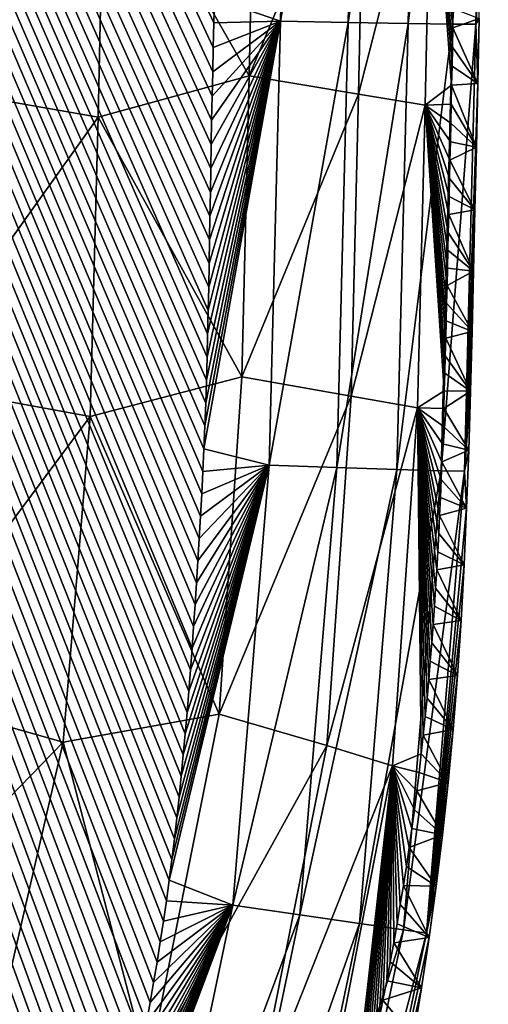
# Model space of a CAD drawing. Header units: metres. Extents: x -50 to 50, y -86 to 50.
# Tile 41 of 256: x 11.84 to 13.01, y -78.98 to -76.53. Entities that reach past the tile are written whole.
import ezdxf

# ---------------------------------------------------------------- set-up
doc = ezdxf.new("R2010")
doc.units = ezdxf.units.M
doc.layers.add('solid_MONTA1__SW0001', color=7, linetype='CONTINUOUS')

msp = doc.modelspace()

# ---------------------------------------------------------------- linework, layer by layer
at = {"layer": 'solid_MONTA1__SW0001'}
for points in [[(12.326651, -76.542404, 189.819916), (12.328075, -76.481239, 189.820221), (6.302178, -63.681835, 190.151154)], [(12.325208, -76.603317, 189.819611), (12.326651, -76.542404, 189.819916), (6.302178, -63.681835, 190.151154)], [(12.323767, -76.663994, 189.819305), (12.325208, -76.603317, 189.819611), (6.302178, -63.681835, 190.151154)], [(12.322444, -76.724434, 189.819), (12.323767, -76.663994, 189.819305), (6.302178, -63.681835, 190.151154)], [(12.321235, -76.784637, 189.81868), (12.322444, -76.724434, 189.819), (6.302178, -63.681835, 190.151154)], [(12.320113, -76.844597, 189.818375), (12.321235, -76.784637, 189.81868), (6.302178, -63.681835, 190.151154)], [(12.319053, -76.904312, 189.818054), (12.320113, -76.844597, 189.818375), (6.302178, -63.681835, 190.151154)], [(12.31803, -76.963776, 189.817734), (12.319053, -76.904312, 189.818054), (6.302178, -63.681835, 190.151154)], [(12.31702, -77.022995, 189.817413), (12.31803, -76.963776, 189.817734), (6.302178, -63.681835, 190.151154)], [(12.315996, -77.081955, 189.817093), (12.31702, -77.022995, 189.817413), (6.302178, -63.681835, 190.151154)], [(12.314934, -77.140663, 189.816772), (12.315996, -77.081955, 189.817093), (6.302178, -63.681835, 190.151154)], [(12.313807, -77.199104, 189.816467), (12.314934, -77.140663, 189.816772), (6.302178, -63.681835, 190.151154)], [(12.312592, -77.257286, 189.816162), (12.313807, -77.199104, 189.816467), (6.302178, -63.681835, 190.151154)], [(12.311262, -77.315201, 189.815857), (12.312592, -77.257286, 189.816162), (6.302178, -63.681835, 190.151154)], [(12.309793, -77.372849, 189.815582), (12.311262, -77.315201, 189.815857), (6.302178, -63.681835, 190.151154)], [(12.308158, -77.430222, 189.815292), (12.309793, -77.372849, 189.815582), (6.302178, -63.681835, 190.151154)], [(12.306334, -77.48732, 189.815033), (12.308158, -77.430222, 189.815292), (6.302178, -63.681835, 190.151154)], [(12.304295, -77.544136, 189.814789), (12.306334, -77.48732, 189.815033), (6.302178, -63.681835, 190.151154)], [(12.302014, -77.600677, 189.814545), (12.304295, -77.544136, 189.814789), (6.302178, -63.681835, 190.151154)], [(12.299469, -77.656929, 189.814331), (12.302014, -77.600677, 189.814545), (6.302178, -63.681835, 190.151154)], [(12.296632, -77.712891, 189.814133), (12.299469, -77.656929, 189.814331), (6.302178, -63.681835, 190.151154)], [(12.293521, -77.768562, 189.81395), (12.296632, -77.712891, 189.814133), (6.302178, -63.681835, 190.151154)], [(12.290318, -77.823914, 189.813766), (12.293521, -77.768562, 189.81395), (6.302178, -63.681835, 190.151154)], [(12.287034, -77.87896, 189.813599), (12.290318, -77.823914, 189.813766), (6.302178, -63.681835, 190.151154)], [(12.283648, -77.933701, 189.813431), (12.287034, -77.87896, 189.813599), (6.302178, -63.681835, 190.151154)], [(12.280144, -77.988152, 189.813278), (12.283648, -77.933701, 189.813431), (6.302178, -63.681835, 190.151154)], [(12.276504, -78.042313, 189.813141), (12.280144, -77.988152, 189.813278), (6.302178, -63.681835, 190.151154)], [(12.272709, -78.096191, 189.813004), (12.276504, -78.042313, 189.813141), (6.302178, -63.681835, 190.151154)], [(12.268743, -78.149803, 189.812881), (12.272709, -78.096191, 189.813004), (6.302178, -63.681835, 190.151154)], [(12.264586, -78.203156, 189.812759), (12.268743, -78.149803, 189.812881), (6.302178, -63.681835, 190.151154)], [(12.260222, -78.256248, 189.812668), (12.264586, -78.203156, 189.812759), (6.302178, -63.681835, 190.151154)], [(12.255633, -78.30909, 189.812576), (12.260222, -78.256248, 189.812668), (6.302178, -63.681835, 190.151154)], [(12.2508, -78.361694, 189.812515), (12.255633, -78.30909, 189.812576), (6.302178, -63.681835, 190.151154)], [(12.245706, -78.414063, 189.812454), (12.2508, -78.361694, 189.812515), (6.302178, -63.681835, 190.151154)], [(12.240333, -78.466209, 189.812424), (12.245706, -78.414063, 189.812454), (6.302178, -63.681835, 190.151154)], [(12.234662, -78.518135, 189.812408), (12.240333, -78.466209, 189.812424), (6.302178, -63.681835, 190.151154)], [(12.228678, -78.569855, 189.812408), (12.234662, -78.518135, 189.812408), (6.302178, -63.681835, 190.151154)], [(12.22236, -78.621368, 189.812424), (12.228678, -78.569855, 189.812408), (6.302178, -63.681835, 190.151154)], [(12.215692, -78.672684, 189.812454), (12.22236, -78.621368, 189.812424), (6.302178, -63.681835, 190.151154)], [(12.208655, -78.723816, 189.812531), (12.215692, -78.672684, 189.812454), (6.302178, -63.681835, 190.151154)], [(12.201243, -78.774773, 189.812607), (12.208655, -78.723816, 189.812531), (6.302178, -63.681835, 190.151154)], [(12.193497, -78.825577, 189.812714), (12.201243, -78.774773, 189.812607), (6.302178, -63.681835, 190.151154)], [(12.185429, -78.876221, 189.812836), (12.193497, -78.825577, 189.812714), (6.302178, -63.681835, 190.151154)], [(12.177049, -78.926689, 189.812973), (12.185429, -78.876221, 189.812836), (6.302178, -63.681835, 190.151154)], [(12.168364, -78.976974, 189.813126), (12.177049, -78.926689, 189.812973), (6.302178, -63.681835, 190.151154)], [(12.159383, -79.027054, 189.813309), (12.168364, -78.976974, 189.813126), (6.302178, -63.681835, 190.151154)], [(12.150116, -79.07692, 189.813492), (12.159383, -79.027054, 189.813309), (6.302178, -63.681835, 190.151154)], [(12.14057, -79.126556, 189.813705), (12.150116, -79.07692, 189.813492), (6.302178, -63.681835, 190.151154)], [(12.130754, -79.175949, 189.813934), (12.14057, -79.126556, 189.813705), (6.302178, -63.681835, 190.151154)], [(12.120676, -79.22509, 189.814178), (12.130754, -79.175949, 189.813934), (6.302178, -63.681835, 190.151154)], [(12.110346, -79.273964, 189.814438), (12.120676, -79.22509, 189.814178), (6.302178, -63.681835, 190.151154)], [(12.099771, -79.322548, 189.814697), (12.110346, -79.273964, 189.814438), (6.302178, -63.681835, 190.151154)], [(12.088961, -79.370842, 189.814987), (12.099771, -79.322548, 189.814697), (6.302178, -63.681835, 190.151154)], [(12.077923, -79.418831, 189.815292), (12.088961, -79.370842, 189.814987), (6.302178, -63.681835, 190.151154)], [(12.066666, -79.466492, 189.815598), (12.077923, -79.418831, 189.815292), (6.302178, -63.681835, 190.151154)], [(12.055199, -79.513817, 189.815933), (12.066666, -79.466492, 189.815598), (6.302178, -63.681835, 190.151154)], [(12.04353, -79.560791, 189.816269), (12.055199, -79.513817, 189.815933), (6.302178, -63.681835, 190.151154)], [(12.031669, -79.607407, 189.81662), (12.04353, -79.560791, 189.816269), (6.302178, -63.681835, 190.151154)], [(12.019623, -79.653641, 189.816986), (12.031669, -79.607407, 189.81662), (6.302178, -63.681835, 190.151154)], [(12.007382, -79.699501, 189.817352), (12.019623, -79.653641, 189.816986), (6.302178, -63.681835, 190.151154)], [(11.994886, -79.745033, 189.817749), (12.007382, -79.699501, 189.817352), (6.302178, -63.681835, 190.151154)], [(11.982133, -79.790245, 189.818161), (11.994886, -79.745033, 189.817749), (6.302178, -63.681835, 190.151154)], [(11.969129, -79.835136, 189.818573), (11.982133, -79.790245, 189.818161), (6.302178, -63.681835, 190.151154)], [(11.95588, -79.879715, 189.819016), (11.969129, -79.835136, 189.818573), (6.302178, -63.681835, 190.151154)], [(11.942394, -79.923981, 189.819458), (11.95588, -79.879715, 189.819016), (6.302178, -63.681835, 190.151154)], [(11.928677, -79.967934, 189.819931), (11.942394, -79.923981, 189.819458), (6.302178, -63.681835, 190.151154)], [(11.914734, -80.011574, 189.820404), (11.928677, -79.967934, 189.819931), (6.302178, -63.681835, 190.151154)], [(11.900574, -80.054909, 189.820892), (11.914734, -80.011574, 189.820404), (6.302178, -63.681835, 190.151154)], [(11.8862, -80.097939, 189.821396), (11.900574, -80.054909, 189.820892), (6.302178, -63.681835, 190.151154)], [(11.871622, -80.140663, 189.821915), (11.8862, -80.097939, 189.821396), (6.302178, -63.681835, 190.151154)], [(11.856844, -80.18309, 189.822449), (11.871622, -80.140663, 189.821915), (6.302178, -63.681835, 190.151154)], [(11.841874, -80.22522, 189.822983), (11.856844, -80.18309, 189.822449), (6.302178, -63.681835, 190.151154)], [(12.492001, -76.537872, 189.790192), (12.516259, -75.432968, 189.79567), (12.328075, -76.481239, 189.820221)], [(12.684208, -75.436325, 189.71846), (12.516259, -75.432968, 189.79567), (12.492001, -76.537872, 189.790192)], [(12.659959, -76.541199, 189.712997), (12.684208, -75.436325, 189.71846), (12.492001, -76.537872, 189.790192)], [(12.833576, -75.439018, 189.59169), (12.684208, -75.436325, 189.71846), (12.659959, -76.541199, 189.712997)], [(12.809342, -76.543869, 189.586243), (12.833576, -75.439018, 189.59169), (12.659959, -76.541199, 189.712997)], [(12.943701, -75.440651, 189.424835), (12.833576, -75.439018, 189.59169), (12.809342, -76.543869, 189.586243)], [(12.919485, -76.545471, 189.419388), (12.943701, -75.440651, 189.424835), (12.809342, -76.543869, 189.586243)], [(12.919485, -76.545471, 189.419388), (13.001556, -75.441017, 189.237595), (12.943701, -75.440651, 189.424835)], [(12.919485, -76.545471, 189.419388), (12.977363, -76.545807, 189.232162), (13.001556, -75.441017, 189.237595)], [(13.001556, -75.441017, 189.237595), (12.977363, -76.545807, 189.232162), (13.008516, -75.508339, 189.102219)], [(12.977363, -76.545807, 189.232162), (13.004613, -75.68586, 189.101364), (13.008516, -75.508339, 189.102219)], [(12.977363, -76.545807, 189.232162), (13.000774, -75.860657, 189.10051), (13.004613, -75.68586, 189.101364)], [(12.977363, -76.545807, 189.232162), (12.997009, -76.032677, 189.09967), (13.000774, -75.860657, 189.10051)], [(12.430134, -75.935806, 185.599197), (12.414498, -76.674438, 185.60466), (12.054612, -76.043182, 185.129883)], [(12.701976, -75.983139, 186.122009), (12.414498, -76.674438, 185.60466), (12.430134, -75.935806, 185.599197)], [(12.054612, -76.043182, 185.129883), (11.584906, -76.697037, 184.744171), (11.600464, -75.960289, 184.738785)], [(12.701976, -75.983139, 186.122009), (12.686336, -76.720016, 186.127457), (12.414498, -76.674438, 185.60466)], [(12.86711, -76.010849, 186.663864), (12.686336, -76.720016, 186.127457), (12.701976, -75.983139, 186.122009)], [(12.86711, -76.010849, 186.663864), (12.851441, -76.746712, 186.669266), (12.686336, -76.720016, 186.127457)], [(12.917377, -76.697678, 187.204803), (12.851441, -76.746712, 186.669266), (12.86711, -76.010849, 186.663864)], [(12.918402, -76.650352, 187.204483), (12.917377, -76.697678, 187.204803), (12.86711, -76.010849, 186.663864)], [(12.919428, -76.602737, 187.204147), (12.918402, -76.650352, 187.204483), (12.86711, -76.010849, 186.663864)], [(12.920454, -76.554817, 187.203812), (12.919428, -76.602737, 187.204147), (12.86711, -76.010849, 186.663864)], [(12.921483, -76.506599, 187.203445), (12.920454, -76.554817, 187.203812), (12.86711, -76.010849, 186.663864)], [(12.977363, -76.545807, 189.232162), (12.99332, -76.201866, 189.098816), (12.997009, -76.032677, 189.09967)], [(12.054612, -76.043182, 185.129883), (12.039054, -76.776855, 185.135269), (11.584906, -76.697037, 184.744171)], [(12.414498, -76.674438, 185.60466), (12.039054, -76.776855, 185.135269), (12.054612, -76.043182, 185.129883)], [(12.977363, -76.545807, 189.232162), (12.989697, -76.368217, 189.097961), (12.99332, -76.201866, 189.098816)], [(12.977363, -76.545807, 189.232162), (12.986124, -76.531845, 189.097153), (12.989697, -76.368217, 189.097961)], [(12.492001, -76.537872, 189.790192), (12.328075, -76.481239, 189.820221), (12.326651, -76.542404, 189.819916)], [(12.986124, -76.531845, 189.097153), (12.920454, -76.554817, 187.203812), (12.921483, -76.506599, 187.203445)], [(12.492001, -76.537872, 189.790192), (12.304295, -77.544136, 189.814789), (12.302014, -77.600677, 189.814545)], [(12.464417, -77.641777, 189.784729), (12.492001, -76.537872, 189.790192), (12.302014, -77.600677, 189.814545)], [(12.492001, -76.537872, 189.790192), (12.306334, -77.48732, 189.815033), (12.304295, -77.544136, 189.814789)], [(12.492001, -76.537872, 189.790192), (12.308158, -77.430222, 189.815292), (12.306334, -77.48732, 189.815033)], [(12.492001, -76.537872, 189.790192), (12.309793, -77.372849, 189.815582), (12.308158, -77.430222, 189.815292)], [(12.492001, -76.537872, 189.790192), (12.311262, -77.315201, 189.815857), (12.309793, -77.372849, 189.815582)], [(12.492001, -76.537872, 189.790192), (12.312592, -77.257286, 189.816162), (12.311262, -77.315201, 189.815857)], [(12.492001, -76.537872, 189.790192), (12.313807, -77.199104, 189.816467), (12.312592, -77.257286, 189.816162)], [(12.492001, -76.537872, 189.790192), (12.314934, -77.140663, 189.816772), (12.313807, -77.199104, 189.816467)], [(12.492001, -76.537872, 189.790192), (12.315996, -77.081955, 189.817093), (12.314934, -77.140663, 189.816772)], [(12.492001, -76.537872, 189.790192), (12.31702, -77.022995, 189.817413), (12.315996, -77.081955, 189.817093)], [(12.492001, -76.537872, 189.790192), (12.31803, -76.963776, 189.817734), (12.31702, -77.022995, 189.817413)], [(12.492001, -76.537872, 189.790192), (12.319053, -76.904312, 189.818054), (12.31803, -76.963776, 189.817734)], [(12.492001, -76.537872, 189.790192), (12.320113, -76.844597, 189.818375), (12.319053, -76.904312, 189.818054)], [(12.492001, -76.537872, 189.790192), (12.321235, -76.784637, 189.81868), (12.320113, -76.844597, 189.818375)], [(12.492001, -76.537872, 189.790192), (12.322444, -76.724434, 189.819), (12.321235, -76.784637, 189.81868)], [(12.492001, -76.537872, 189.790192), (12.323767, -76.663994, 189.819305), (12.322444, -76.724434, 189.819)], [(12.492001, -76.537872, 189.790192), (12.325208, -76.603317, 189.819611), (12.323767, -76.663994, 189.819305)], [(12.492001, -76.537872, 189.790192), (12.326651, -76.542404, 189.819916), (12.325208, -76.603317, 189.819611)], [(12.659959, -76.541199, 189.712997), (12.492001, -76.537872, 189.790192), (12.464417, -77.641777, 189.784729)], [(12.632319, -77.6474, 189.70755), (12.659959, -76.541199, 189.712997), (12.464417, -77.641777, 189.784729)], [(12.809342, -76.543869, 189.586243), (12.659959, -76.541199, 189.712997), (12.632319, -77.6474, 189.70755)], [(12.781658, -77.652138, 189.580795), (12.809342, -76.543869, 189.586243), (12.632319, -77.6474, 189.70755)], [(12.919485, -76.545471, 189.419388), (12.809342, -76.543869, 189.586243), (12.781658, -77.652138, 189.580795)], [(12.891777, -77.655312, 189.413956), (12.919485, -76.545471, 189.419388), (12.781658, -77.652138, 189.580795)], [(12.891777, -77.655312, 189.413956), (12.977363, -76.545807, 189.232162), (12.919485, -76.545471, 189.419388)], [(12.891777, -77.655312, 189.413956), (12.949651, -77.656532, 189.22673), (12.977363, -76.545807, 189.232162)], [(12.982577, -76.692833, 189.09639), (12.919428, -76.602737, 187.204147), (12.920454, -76.554817, 187.203812)], [(12.982577, -76.692833, 189.09639), (12.920454, -76.554817, 187.203812), (12.986124, -76.531845, 189.097153)], [(12.977363, -76.545807, 189.232162), (12.949651, -77.656532, 189.22673), (12.982577, -76.692833, 189.09639)], [(12.977363, -76.545807, 189.232162), (12.982577, -76.692833, 189.09639), (12.986124, -76.531845, 189.097153)], [(12.982577, -76.692833, 189.09639), (12.918402, -76.650352, 187.204483), (12.919428, -76.602737, 187.204147)], [(12.982577, -76.692833, 189.09639), (12.917377, -76.697678, 187.204803), (12.918402, -76.650352, 187.204483)], [(12.414498, -76.674438, 185.60466), (12.396248, -77.42244, 185.609177), (12.039054, -76.776855, 185.135269)], [(12.686336, -76.720016, 186.127457), (12.396248, -77.42244, 185.609177), (12.414498, -76.674438, 185.60466)], [(12.039054, -76.776855, 185.135269), (11.566251, -77.437706, 184.748779), (11.584906, -76.697037, 184.744171)], [(12.917377, -76.697678, 187.204803), (12.916349, -76.744705, 187.205124), (12.851441, -76.746712, 186.669266)], [(12.979028, -76.851112, 189.095657), (12.916349, -76.744705, 187.205124), (12.917377, -76.697678, 187.204803)], [(12.979028, -76.851112, 189.095657), (12.917377, -76.697678, 187.204803), (12.982577, -76.692833, 189.09639)], [(12.949651, -77.656532, 189.22673), (12.979028, -76.851112, 189.095657), (12.982577, -76.692833, 189.09639)], [(12.686336, -76.720016, 186.127457), (12.667773, -77.47039, 186.131744), (12.396248, -77.42244, 185.609177)], [(12.851441, -76.746712, 186.669266), (12.667773, -77.47039, 186.131744), (12.686336, -76.720016, 186.127457)], [(12.851441, -76.746712, 186.669266), (12.832726, -77.499382, 186.67334), (12.667773, -77.47039, 186.131744)], [(12.899086, -77.456802, 187.209595), (12.832726, -77.499382, 186.67334), (12.851441, -76.746712, 186.669266)], [(12.916349, -76.744705, 187.205124), (12.91532, -76.791451, 187.205414), (12.851441, -76.746712, 186.669266)], [(12.900349, -77.413185, 187.209549), (12.899086, -77.456802, 187.209595), (12.851441, -76.746712, 186.669266)], [(12.901549, -77.369644, 187.209427), (12.900349, -77.413185, 187.209549), (12.851441, -76.746712, 186.669266)], [(12.902702, -77.326149, 187.209259), (12.901549, -77.369644, 187.209427), (12.851441, -76.746712, 186.669266)], [(12.903819, -77.282639, 187.209045), (12.902702, -77.326149, 187.209259), (12.851441, -76.746712, 186.669266)], [(12.90491, -77.239082, 187.208786), (12.903819, -77.282639, 187.209045), (12.851441, -76.746712, 186.669266)], [(12.905986, -77.195427, 187.208496), (12.90491, -77.239082, 187.208786), (12.851441, -76.746712, 186.669266)], [(12.907049, -77.151634, 187.208176), (12.905986, -77.195427, 187.208496), (12.851441, -76.746712, 186.669266)], [(12.908101, -77.107658, 187.207825), (12.907049, -77.151634, 187.208176), (12.851441, -76.746712, 186.669266)], [(12.909144, -77.063477, 187.207474), (12.908101, -77.107658, 187.207825), (12.851441, -76.746712, 186.669266)], [(12.91018, -77.019028, 187.207108), (12.909144, -77.063477, 187.207474), (12.851441, -76.746712, 186.669266)], [(12.911211, -76.974281, 187.206741), (12.91018, -77.019028, 187.207108), (12.851441, -76.746712, 186.669266)], [(12.912239, -76.929192, 187.206375), (12.911211, -76.974281, 187.206741), (12.851441, -76.746712, 186.669266)], [(12.913265, -76.88372, 187.206039), (12.912239, -76.929192, 187.206375), (12.851441, -76.746712, 186.669266)], [(12.914292, -76.837822, 187.205704), (12.913265, -76.88372, 187.206039), (12.851441, -76.746712, 186.669266)], [(12.91532, -76.791451, 187.205414), (12.914292, -76.837822, 187.205704), (12.851441, -76.746712, 186.669266)], [(12.979028, -76.851112, 189.095657), (12.91532, -76.791451, 187.205414), (12.916349, -76.744705, 187.205124)], [(12.039054, -76.776855, 185.135269), (12.019535, -77.520523, 185.139435), (11.566251, -77.437706, 184.748779)], [(12.396248, -77.42244, 185.609177), (12.019535, -77.520523, 185.139435), (12.039054, -76.776855, 185.135269)], [(12.979028, -76.851112, 189.095657), (12.914292, -76.837822, 187.205704), (12.91532, -76.791451, 187.205414)], [(12.979028, -76.851112, 189.095657), (12.913265, -76.88372, 187.206039), (12.914292, -76.837822, 187.205704)], [(12.975457, -77.006653, 189.094925), (12.913265, -76.88372, 187.206039), (12.979028, -76.851112, 189.095657)], [(12.949651, -77.656532, 189.22673), (12.975457, -77.006653, 189.094925), (12.979028, -76.851112, 189.095657)], [(12.975457, -77.006653, 189.094925), (12.912239, -76.929192, 187.206375), (12.913265, -76.88372, 187.206039)], [(12.975457, -77.006653, 189.094925), (12.911211, -76.974281, 187.206741), (12.912239, -76.929192, 187.206375)], [(12.975457, -77.006653, 189.094925), (12.91018, -77.019028, 187.207108), (12.911211, -76.974281, 187.206741)], [(12.971869, -77.1595, 189.094162), (12.909144, -77.063477, 187.207474), (12.91018, -77.019028, 187.207108)], [(12.971869, -77.1595, 189.094162), (12.91018, -77.019028, 187.207108), (12.975457, -77.006653, 189.094925)], [(12.949651, -77.656532, 189.22673), (12.971869, -77.1595, 189.094162), (12.975457, -77.006653, 189.094925)], [(12.971869, -77.1595, 189.094162), (12.908101, -77.107658, 187.207825), (12.909144, -77.063477, 187.207474)], [(12.971869, -77.1595, 189.094162), (12.907049, -77.151634, 187.208176), (12.908101, -77.107658, 187.207825)], [(12.971869, -77.1595, 189.094162), (12.905986, -77.195427, 187.208496), (12.907049, -77.151634, 187.208176)], [(12.968237, -77.309753, 189.093353), (12.905986, -77.195427, 187.208496), (12.971869, -77.1595, 189.094162)], [(12.949651, -77.656532, 189.22673), (12.968237, -77.309753, 189.093353), (12.971869, -77.1595, 189.094162)], [(12.968237, -77.309753, 189.093353), (12.90491, -77.239082, 187.208786), (12.905986, -77.195427, 187.208496)], [(12.968237, -77.309753, 189.093353), (12.903819, -77.282639, 187.209045), (12.90491, -77.239082, 187.208786)], [(12.968237, -77.309753, 189.093353), (12.902702, -77.326149, 187.209259), (12.903819, -77.282639, 187.209045)], [(12.964337, -77.457771, 189.092468), (12.902702, -77.326149, 187.209259), (12.968237, -77.309753, 189.093353)], [(12.949651, -77.656532, 189.22673), (12.964337, -77.457771, 189.092468), (12.968237, -77.309753, 189.093353)], [(12.964337, -77.457771, 189.092468), (12.901549, -77.369644, 187.209427), (12.902702, -77.326149, 187.209259)], [(12.964337, -77.457771, 189.092468), (12.900349, -77.413185, 187.209549), (12.901549, -77.369644, 187.209427)], [(12.396248, -77.42244, 185.609177), (12.34027, -78.260033, 185.602203), (12.019535, -77.520523, 185.139435)], [(12.667773, -77.47039, 186.131744), (12.34027, -78.260033, 185.602203), (12.396248, -77.42244, 185.609177)], [(12.964337, -77.457771, 189.092468), (12.899086, -77.456802, 187.209595), (12.900349, -77.413185, 187.209549)], [(12.019535, -77.520523, 185.139435), (11.508121, -78.204964, 184.744049), (11.566251, -77.437706, 184.748779)], [(12.899086, -77.456802, 187.209595), (12.897751, -77.500542, 187.209564), (12.832726, -77.499382, 186.67334)], [(12.964337, -77.457771, 189.092468), (12.897751, -77.500542, 187.209564), (12.899086, -77.456802, 187.209595)], [(12.9599, -77.603928, 189.091507), (12.897751, -77.500542, 187.209564), (12.964337, -77.457771, 189.092468)], [(12.949651, -77.656532, 189.22673), (12.9599, -77.603928, 189.091507), (12.964337, -77.457771, 189.092468)], [(12.667773, -77.47039, 186.131744), (12.607603, -78.338097, 186.122269), (12.34027, -78.260033, 185.602203)], [(12.832726, -77.499382, 186.67334), (12.607603, -78.338097, 186.122269), (12.667773, -77.47039, 186.131744)], [(12.832726, -77.499382, 186.67334), (12.770709, -78.38858, 186.662109), (12.607603, -78.338097, 186.122269)], [(12.842015, -78.358574, 187.198898), (12.770709, -78.38858, 186.662109), (12.832726, -77.499382, 186.67334)], [(12.847095, -78.312393, 187.200211), (12.842015, -78.358574, 187.198898), (12.832726, -77.499382, 186.67334)], [(12.851871, -78.266312, 187.201385), (12.847095, -78.312393, 187.200211), (12.832726, -77.499382, 186.67334)], [(12.85635, -78.220345, 187.202438), (12.851871, -78.266312, 187.201385), (12.832726, -77.499382, 186.67334)], [(12.860543, -78.174477, 187.203384), (12.85635, -78.220345, 187.202438), (12.832726, -77.499382, 186.67334)], [(12.864463, -78.128723, 187.204239), (12.860543, -78.174477, 187.203384), (12.832726, -77.499382, 186.67334)], [(12.868121, -78.083084, 187.204971), (12.864463, -78.128723, 187.204239), (12.832726, -77.499382, 186.67334)], [(12.871531, -78.037552, 187.205643), (12.868121, -78.083084, 187.204971), (12.832726, -77.499382, 186.67334)], [(12.874705, -77.992134, 187.206223), (12.871531, -78.037552, 187.205643), (12.832726, -77.499382, 186.67334)], [(12.877657, -77.946831, 187.206726), (12.874705, -77.992134, 187.206223), (12.832726, -77.499382, 186.67334)], [(12.880399, -77.901642, 187.207184), (12.877657, -77.946831, 187.206726), (12.832726, -77.499382, 186.67334)], [(12.882943, -77.856567, 187.207581), (12.880399, -77.901642, 187.207184), (12.832726, -77.499382, 186.67334)], [(12.885304, -77.811607, 187.207932), (12.882943, -77.856567, 187.207581), (12.832726, -77.499382, 186.67334)], [(12.887495, -77.766762, 187.208237), (12.885304, -77.811607, 187.207932), (12.832726, -77.499382, 186.67334)], [(12.889527, -77.722038, 187.208527), (12.887495, -77.766762, 187.208237), (12.832726, -77.499382, 186.67334)], [(12.891416, -77.677429, 187.208786), (12.889527, -77.722038, 187.208527), (12.832726, -77.499382, 186.67334)], [(12.89317, -77.63295, 187.209045), (12.891416, -77.677429, 187.208786), (12.832726, -77.499382, 186.67334)], [(12.894806, -77.588593, 187.20929), (12.89317, -77.63295, 187.209045), (12.832726, -77.499382, 186.67334)], [(12.896329, -77.544464, 187.209473), (12.894806, -77.588593, 187.20929), (12.832726, -77.499382, 186.67334)], [(12.897751, -77.500542, 187.209564), (12.896329, -77.544464, 187.209473), (12.832726, -77.499382, 186.67334)], [(12.9599, -77.603928, 189.091507), (12.896329, -77.544464, 187.209473), (12.897751, -77.500542, 187.209564)], [(12.019535, -77.520523, 185.139435), (11.952173, -78.329796, 185.130692), (11.508121, -78.204964, 184.744049)], [(12.34027, -78.260033, 185.602203), (11.952173, -78.329796, 185.130692), (12.019535, -77.520523, 185.139435)], [(12.9599, -77.603928, 189.091507), (12.894806, -77.588593, 187.20929), (12.896329, -77.544464, 187.209473)], [(12.464417, -77.641777, 189.784729), (12.302014, -77.600677, 189.814545), (12.299469, -77.656929, 189.814331)], [(12.9599, -77.603928, 189.091507), (12.89317, -77.63295, 187.209045), (12.894806, -77.588593, 187.20929)], [(12.954641, -77.748016, 189.090454), (12.89317, -77.63295, 187.209045), (12.9599, -77.603928, 189.091507)], [(12.949651, -77.656532, 189.22673), (12.954641, -77.748016, 189.090454), (12.9599, -77.603928, 189.091507)], [(12.464417, -77.641777, 189.784729), (12.22236, -78.621368, 189.812424), (12.215692, -78.672684, 189.812454)], [(12.374132, -78.7351, 189.782776), (12.464417, -77.641777, 189.784729), (12.215692, -78.672684, 189.812454)], [(12.464417, -77.641777, 189.784729), (12.228678, -78.569855, 189.812408), (12.22236, -78.621368, 189.812424)], [(12.464417, -77.641777, 189.784729), (12.234662, -78.518135, 189.812408), (12.228678, -78.569855, 189.812408)], [(12.464417, -77.641777, 189.784729), (12.240333, -78.466209, 189.812424), (12.234662, -78.518135, 189.812408)], [(12.464417, -77.641777, 189.784729), (12.245706, -78.414063, 189.812454), (12.240333, -78.466209, 189.812424)], [(12.464417, -77.641777, 189.784729), (12.2508, -78.361694, 189.812515), (12.245706, -78.414063, 189.812454)], [(12.464417, -77.641777, 189.784729), (12.255633, -78.30909, 189.812576), (12.2508, -78.361694, 189.812515)], [(12.464417, -77.641777, 189.784729), (12.260222, -78.256248, 189.812668), (12.255633, -78.30909, 189.812576)], [(12.464417, -77.641777, 189.784729), (12.264586, -78.203156, 189.812759), (12.260222, -78.256248, 189.812668)], [(12.464417, -77.641777, 189.784729), (12.268743, -78.149803, 189.812881), (12.264586, -78.203156, 189.812759)], [(12.464417, -77.641777, 189.784729), (12.272709, -78.096191, 189.813004), (12.268743, -78.149803, 189.812881)], [(12.464417, -77.641777, 189.784729), (12.276504, -78.042313, 189.813141), (12.272709, -78.096191, 189.813004)], [(12.464417, -77.641777, 189.784729), (12.280144, -77.988152, 189.813278), (12.276504, -78.042313, 189.813141)], [(12.464417, -77.641777, 189.784729), (12.283648, -77.933701, 189.813431), (12.280144, -77.988152, 189.813278)], [(12.464417, -77.641777, 189.784729), (12.287034, -77.87896, 189.813599), (12.283648, -77.933701, 189.813431)], [(12.464417, -77.641777, 189.784729), (12.290318, -77.823914, 189.813766), (12.287034, -77.87896, 189.813599)], [(12.464417, -77.641777, 189.784729), (12.293521, -77.768562, 189.81395), (12.290318, -77.823914, 189.813766)], [(12.464417, -77.641777, 189.784729), (12.296632, -77.712891, 189.814133), (12.293521, -77.768562, 189.81395)], [(12.464417, -77.641777, 189.784729), (12.299469, -77.656929, 189.814331), (12.296632, -77.712891, 189.814133)], [(12.632319, -77.6474, 189.70755), (12.464417, -77.641777, 189.784729), (12.374132, -78.7351, 189.782776)], [(12.540461, -78.758842, 189.705643), (12.632319, -77.6474, 189.70755), (12.374132, -78.7351, 189.782776)], [(12.781658, -77.652138, 189.580795), (12.632319, -77.6474, 189.70755), (12.540461, -78.758842, 189.705643)], [(12.688394, -78.780045, 189.578934), (12.781658, -77.652138, 189.580795), (12.540461, -78.758842, 189.705643)], [(12.891777, -77.655312, 189.413956), (12.781658, -77.652138, 189.580795), (12.688394, -78.780045, 189.578934)], [(12.797466, -78.795784, 189.412109), (12.891777, -77.655312, 189.413956), (12.688394, -78.780045, 189.578934)], [(12.797466, -78.795784, 189.412109), (12.949651, -77.656532, 189.22673), (12.891777, -77.655312, 189.413956)], [(12.797466, -78.795784, 189.412109), (12.854778, -78.804199, 189.224899), (12.949651, -77.656532, 189.22673)], [(12.949651, -77.656532, 189.22673), (12.854778, -78.804199, 189.224899), (12.954641, -77.748016, 189.090454)], [(12.954641, -77.748016, 189.090454), (12.891416, -77.677429, 187.208786), (12.89317, -77.63295, 187.209045)], [(12.954641, -77.748016, 189.090454), (12.889527, -77.722038, 187.208527), (12.891416, -77.677429, 187.208786)], [(12.954641, -77.748016, 189.090454), (12.887495, -77.766762, 187.208237), (12.889527, -77.722038, 187.208527)], [(12.854778, -78.804199, 189.224899), (12.948321, -77.889236, 189.089417), (12.954641, -77.748016, 189.090454)], [(12.948321, -77.889236, 189.089417), (12.887495, -77.766762, 187.208237), (12.954641, -77.748016, 189.090454)], [(12.948321, -77.889236, 189.089417), (12.885304, -77.811607, 187.207932), (12.887495, -77.766762, 187.208237)], [(12.948321, -77.889236, 189.089417), (12.882943, -77.856567, 187.207581), (12.885304, -77.811607, 187.207932)], [(12.948321, -77.889236, 189.089417), (12.880399, -77.901642, 187.207184), (12.882943, -77.856567, 187.207581)], [(12.854778, -78.804199, 189.224899), (12.940714, -78.027802, 189.088394), (12.948321, -77.889236, 189.089417)], [(12.940714, -78.027802, 189.088394), (12.880399, -77.901642, 187.207184), (12.948321, -77.889236, 189.089417)], [(12.940714, -78.027802, 189.088394), (12.877657, -77.946831, 187.206726), (12.880399, -77.901642, 187.207184)], [(12.940714, -78.027802, 189.088394), (12.874705, -77.992134, 187.206223), (12.877657, -77.946831, 187.206726)], [(12.940714, -78.027802, 189.088394), (12.871531, -78.037552, 187.205643), (12.874705, -77.992134, 187.206223)], [(12.854778, -78.804199, 189.224899), (12.931623, -78.16404, 189.087402), (12.940714, -78.027802, 189.088394)], [(12.931623, -78.16404, 189.087402), (12.868121, -78.083084, 187.204971), (12.871531, -78.037552, 187.205643)], [(12.931623, -78.16404, 189.087402), (12.871531, -78.037552, 187.205643), (12.940714, -78.027802, 189.088394)], [(12.931623, -78.16404, 189.087402), (12.864463, -78.128723, 187.204239), (12.868121, -78.083084, 187.204971)], [(12.931623, -78.16404, 189.087402), (12.860543, -78.174477, 187.203384), (12.864463, -78.128723, 187.204239)], [(12.854778, -78.804199, 189.224899), (12.920926, -78.29808, 189.086411), (12.931623, -78.16404, 189.087402)], [(12.920926, -78.29808, 189.086411), (12.860543, -78.174477, 187.203384), (12.931623, -78.16404, 189.087402)], [(12.920926, -78.29808, 189.086411), (12.85635, -78.220345, 187.202438), (12.860543, -78.174477, 187.203384)], [(11.952173, -78.329796, 185.130692), (11.335588, -78.964958, 184.714478), (11.508121, -78.204964, 184.744049)], [(12.920926, -78.29808, 189.086411), (12.851871, -78.266312, 187.201385), (12.85635, -78.220345, 187.202438)], [(12.34027, -78.260033, 185.602203), (12.163748, -79.142303, 185.56134), (11.952173, -78.329796, 185.130692)], [(12.607603, -78.338097, 186.122269), (12.163748, -79.142303, 185.56134), (12.34027, -78.260033, 185.602203)], [(12.920926, -78.29808, 189.086411), (12.847095, -78.312393, 187.200211), (12.851871, -78.266312, 187.201385)], [(12.90855, -78.429916, 189.085434), (12.842015, -78.358574, 187.198898), (12.847095, -78.312393, 187.200211)], [(12.90855, -78.429916, 189.085434), (12.847095, -78.312393, 187.200211), (12.920926, -78.29808, 189.086411)], [(12.854778, -78.804199, 189.224899), (12.90855, -78.429916, 189.085434), (12.920926, -78.29808, 189.086411)], [(11.952173, -78.329796, 185.130692), (11.763498, -79.147682, 185.091827), (11.335588, -78.964958, 184.714478)], [(12.163748, -79.142303, 185.56134), (11.763498, -79.147682, 185.091827), (11.952173, -78.329796, 185.130692)], [(12.607603, -78.338097, 186.122269), (12.424617, -79.259331, 186.0755), (12.163748, -79.142303, 185.56134)], [(12.770709, -78.38858, 186.662109), (12.424617, -79.259331, 186.0755), (12.607603, -78.338097, 186.122269)], [(12.842015, -78.358574, 187.198898), (12.836633, -78.404839, 187.197449), (12.770709, -78.38858, 186.662109)], [(12.90855, -78.429916, 189.085434), (12.836633, -78.404839, 187.197449), (12.842015, -78.358574, 187.198898)], [(12.770709, -78.38858, 186.662109), (12.586378, -79.336746, 186.611511), (12.424617, -79.259331, 186.0755)], [(12.662684, -79.343704, 187.147385), (12.586378, -79.336746, 186.611511), (12.770709, -78.38858, 186.662109)], [(12.67415, -79.297874, 187.150635), (12.662684, -79.343704, 187.147385), (12.770709, -78.38858, 186.662109)], [(12.685341, -79.251846, 187.153809), (12.67415, -79.297874, 187.150635), (12.770709, -78.38858, 186.662109)], [(12.696279, -79.205528, 187.156906), (12.685341, -79.251846, 187.153809), (12.770709, -78.38858, 186.662109)], [(12.706954, -79.158951, 187.159958), (12.696279, -79.205528, 187.156906), (12.770709, -78.38858, 186.662109)], [(12.717357, -79.112144, 187.162933), (12.706954, -79.158951, 187.159958), (12.770709, -78.38858, 186.662109)], [(12.72748, -79.06514, 187.165848), (12.717357, -79.112144, 187.162933), (12.770709, -78.38858, 186.662109)], [(12.737314, -79.017975, 187.168686), (12.72748, -79.06514, 187.165848), (12.770709, -78.38858, 186.662109)], [(12.746854, -78.97068, 187.171448), (12.737314, -79.017975, 187.168686), (12.770709, -78.38858, 186.662109)], [(12.756092, -78.923286, 187.174118), (12.746854, -78.97068, 187.171448), (12.770709, -78.38858, 186.662109)], [(12.765023, -78.875832, 187.176727), (12.756092, -78.923286, 187.174118), (12.770709, -78.38858, 186.662109)], [(12.773641, -78.828339, 187.179245), (12.765023, -78.875832, 187.176727), (12.770709, -78.38858, 186.662109)], [(12.781942, -78.780853, 187.181671), (12.773641, -78.828339, 187.179245), (12.770709, -78.38858, 186.662109)], [(12.789923, -78.733391, 187.18399), (12.781942, -78.780853, 187.181671), (12.770709, -78.38858, 186.662109)], [(12.79758, -78.686005, 187.186234), (12.789923, -78.733391, 187.18399), (12.770709, -78.38858, 186.662109)], [(12.80491, -78.63871, 187.18837), (12.79758, -78.686005, 187.186234), (12.770709, -78.38858, 186.662109)], [(12.811913, -78.591553, 187.190414), (12.80491, -78.63871, 187.18837), (12.770709, -78.38858, 186.662109)], [(12.818585, -78.544556, 187.192337), (12.811913, -78.591553, 187.190414), (12.770709, -78.38858, 186.662109)], [(12.824929, -78.497757, 187.194153), (12.818585, -78.544556, 187.192337), (12.770709, -78.38858, 186.662109)], [(12.830944, -78.45118, 187.195862), (12.824929, -78.497757, 187.194153), (12.770709, -78.38858, 186.662109)], [(12.836633, -78.404839, 187.197449), (12.830944, -78.45118, 187.195862), (12.770709, -78.38858, 186.662109)], [(12.90855, -78.429916, 189.085434), (12.830944, -78.45118, 187.195862), (12.836633, -78.404839, 187.197449)], [(12.894506, -78.559761, 189.084457), (12.830944, -78.45118, 187.195862), (12.90855, -78.429916, 189.085434)], [(12.854778, -78.804199, 189.224899), (12.894506, -78.559761, 189.084457), (12.90855, -78.429916, 189.085434)], [(12.894506, -78.559761, 189.084457), (12.824929, -78.497757, 187.194153), (12.830944, -78.45118, 187.195862)], [(12.894506, -78.559761, 189.084457), (12.818585, -78.544556, 187.192337), (12.824929, -78.497757, 187.194153)], [(12.894506, -78.559761, 189.084457), (12.811913, -78.591553, 187.190414), (12.818585, -78.544556, 187.192337)], [(12.878835, -78.687973, 189.08345), (12.811913, -78.591553, 187.190414), (12.894506, -78.559761, 189.084457)], [(12.854778, -78.804199, 189.224899), (12.878835, -78.687973, 189.08345), (12.894506, -78.559761, 189.084457)], [(12.878835, -78.687973, 189.08345), (12.80491, -78.63871, 187.18837), (12.811913, -78.591553, 187.190414)], [(12.878835, -78.687973, 189.08345), (12.79758, -78.686005, 187.186234), (12.80491, -78.63871, 187.18837)], [(12.374132, -78.7351, 189.782776), (12.215692, -78.672684, 189.812454), (12.208655, -78.723816, 189.812531)], [(12.861534, -78.814941, 189.082428), (12.789923, -78.733391, 187.18399), (12.79758, -78.686005, 187.186234)], [(12.861534, -78.814941, 189.082428), (12.79758, -78.686005, 187.186234), (12.878835, -78.687973, 189.08345)], [(12.854778, -78.804199, 189.224899), (12.861534, -78.814941, 189.082428), (12.878835, -78.687973, 189.08345)], [(12.374132, -78.7351, 189.782776), (12.208655, -78.723816, 189.812531), (12.201243, -78.774773, 189.812607)], [(12.374132, -78.7351, 189.782776), (12.007382, -79.699501, 189.817352), (11.994886, -79.745033, 189.817749)], [(12.149272, -79.806396, 189.788452), (12.374132, -78.7351, 189.782776), (11.994886, -79.745033, 189.817749)], [(12.374132, -78.7351, 189.782776), (12.019623, -79.653641, 189.816986), (12.007382, -79.699501, 189.817352)], [(12.374132, -78.7351, 189.782776), (12.031669, -79.607407, 189.81662), (12.019623, -79.653641, 189.816986)], [(12.374132, -78.7351, 189.782776), (12.04353, -79.560791, 189.816269), (12.031669, -79.607407, 189.81662)], [(12.374132, -78.7351, 189.782776), (12.055199, -79.513817, 189.815933), (12.04353, -79.560791, 189.816269)], [(12.374132, -78.7351, 189.782776), (12.066666, -79.466492, 189.815598), (12.055199, -79.513817, 189.815933)], [(12.374132, -78.7351, 189.782776), (12.077923, -79.418831, 189.815292), (12.066666, -79.466492, 189.815598)], [(12.374132, -78.7351, 189.782776), (12.088961, -79.370842, 189.814987), (12.077923, -79.418831, 189.815292)], [(12.374132, -78.7351, 189.782776), (12.099771, -79.322548, 189.814697), (12.088961, -79.370842, 189.814987)], [(12.374132, -78.7351, 189.782776), (12.110346, -79.273964, 189.814438), (12.099771, -79.322548, 189.814697)], [(12.374132, -78.7351, 189.782776), (12.120676, -79.22509, 189.814178), (12.110346, -79.273964, 189.814438)], [(12.374132, -78.7351, 189.782776), (12.130754, -79.175949, 189.813934), (12.120676, -79.22509, 189.814178)], [(12.374132, -78.7351, 189.782776), (12.14057, -79.126556, 189.813705), (12.130754, -79.175949, 189.813934)], [(12.374132, -78.7351, 189.782776), (12.150116, -79.07692, 189.813492), (12.14057, -79.126556, 189.813705)], [(12.540461, -78.758842, 189.705643), (12.374132, -78.7351, 189.782776), (12.149272, -79.806396, 189.788452)], [(12.374132, -78.7351, 189.782776), (12.159383, -79.027054, 189.813309), (12.150116, -79.07692, 189.813492)], [(12.374132, -78.7351, 189.782776), (12.168364, -78.976974, 189.813126), (12.159383, -79.027054, 189.813309)], [(12.374132, -78.7351, 189.782776), (12.177049, -78.926689, 189.812973), (12.168364, -78.976974, 189.813126)], [(12.374132, -78.7351, 189.782776), (12.185429, -78.876221, 189.812836), (12.177049, -78.926689, 189.812973)], [(12.374132, -78.7351, 189.782776), (12.193497, -78.825577, 189.812714), (12.185429, -78.876221, 189.812836)], [(12.374132, -78.7351, 189.782776), (12.201243, -78.774773, 189.812607), (12.193497, -78.825577, 189.812714)], [(12.861534, -78.814941, 189.082428), (12.781942, -78.780853, 187.181671), (12.789923, -78.733391, 187.18399)], [(12.310924, -79.852669, 189.711594), (12.540461, -78.758842, 189.705643), (12.149272, -79.806396, 189.788452)], [(12.688394, -78.780045, 189.578934), (12.540461, -78.758842, 189.705643), (12.310924, -79.852669, 189.711594)], [(12.454663, -79.894333, 189.585129), (12.688394, -78.780045, 189.578934), (12.310924, -79.852669, 189.711594)], [(12.797466, -78.795784, 189.412109), (12.688394, -78.780045, 189.578934), (12.454663, -79.894333, 189.585129)], [(12.861534, -78.814941, 189.082428), (12.773641, -78.828339, 187.179245), (12.781942, -78.780853, 187.181671)], [(12.560603, -79.925705, 189.418503), (12.797466, -78.795784, 189.412109), (12.454663, -79.894333, 189.585129)], [(12.560603, -79.925705, 189.418503), (12.854778, -78.804199, 189.224899), (12.797466, -78.795784, 189.412109)], [(12.560603, -79.925705, 189.418503), (12.616214, -79.943069, 189.2314), (12.854778, -78.804199, 189.224899)], [(12.854778, -78.804199, 189.224899), (12.616214, -79.943069, 189.2314), (12.861534, -78.814941, 189.082428)], [(12.616214, -79.943069, 189.2314), (12.842702, -78.940186, 189.081345), (12.861534, -78.814941, 189.082428)], [(12.842702, -78.940186, 189.081345), (12.765023, -78.875832, 187.176727), (12.773641, -78.828339, 187.179245)], [(12.842702, -78.940186, 189.081345), (12.773641, -78.828339, 187.179245), (12.861534, -78.814941, 189.082428)], [(12.842702, -78.940186, 189.081345), (12.756092, -78.923286, 187.174118), (12.765023, -78.875832, 187.176727)], [(12.842702, -78.940186, 189.081345), (12.746854, -78.97068, 187.171448), (12.756092, -78.923286, 187.174118)], [(12.616214, -79.943069, 189.2314), (12.82248, -79.06311, 189.080215), (12.842702, -78.940186, 189.081345)], [(12.82248, -79.06311, 189.080215), (12.746854, -78.97068, 187.171448), (12.842702, -78.940186, 189.081345)], [(12.82248, -79.06311, 189.080215), (12.737314, -79.017975, 187.168686), (12.746854, -78.97068, 187.171448)]]:
    msp.add_3dface(points, dxfattribs=at)

doc.saveas('drawing.dxf')
